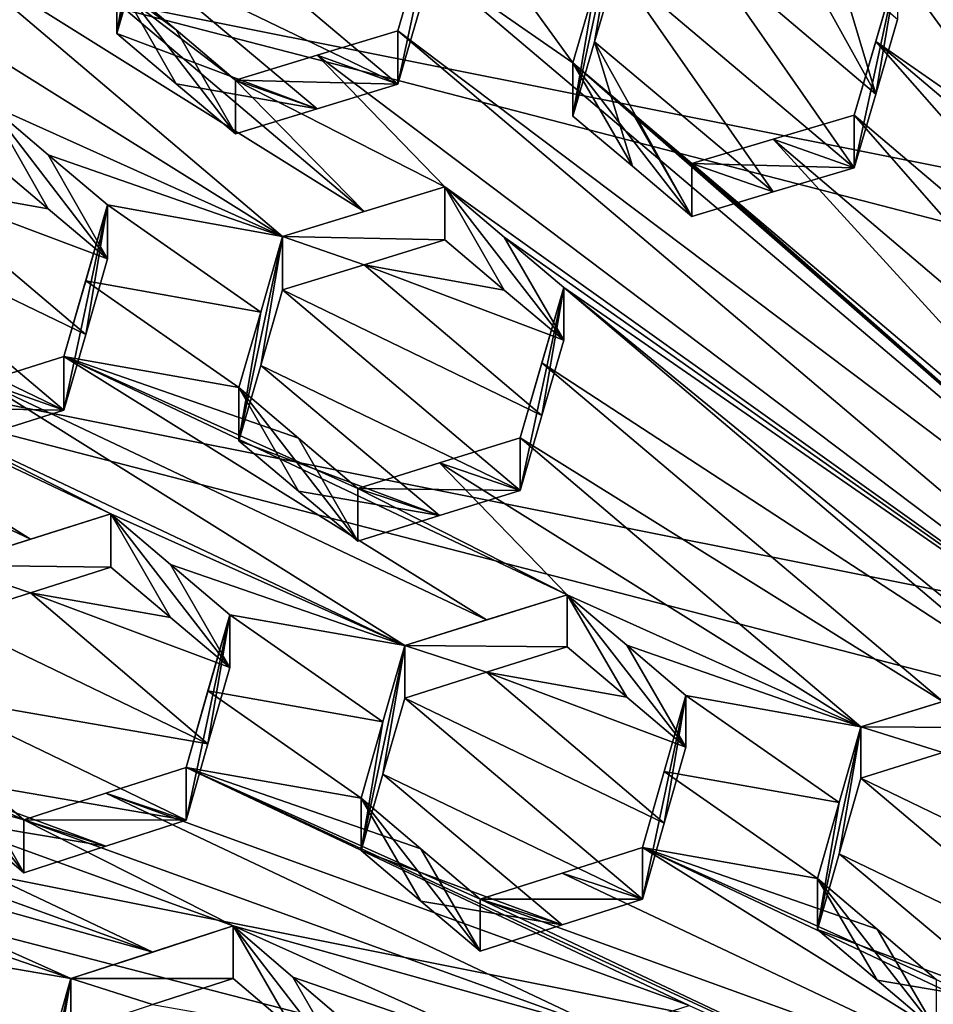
# Model space of a CAD drawing. Header units: metres. Extents: x -22 to 22, y 0 to 204.
# Tile 71 of 256: x -3.98 to -2.57, y 20.25 to 21.77. Entities that reach past the tile are written whole.
import ezdxf

# ---------------------------------------------------------------- set-up
doc = ezdxf.new("R2010")
doc.units = ezdxf.units.M
doc.layers.add('solid_002_SW0002', color=7, linetype='CONTINUOUS')
doc.layers.add('solid_002_SW0002_01', color=7, linetype='CONTINUOUS')

msp = doc.modelspace()

# ---------------------------------------------------------------- linework, layer by layer
at = {"layer": 'solid_002_SW0002'}
for points in [[(-10.401688, 38.78968, 222.258194), (-0.000125, 39.062069, 222.530045), (-0.000125, 6.009099, 222.530045)], [(-10.452005, 38.787876, 222.256866), (-10.401688, 38.78968, 222.258194), (-0.000125, 6.009099, 222.530045)], [(-10.250982, 9.179632, 222.262131), (-10.452005, 38.787876, 222.256866), (-0.000125, 6.009099, 222.530045)], [(15.431576, 33.648762, 223.952362), (-15.431306, 33.548271, 223.951843), (-15.319921, 9.159238, 223.824142)], [(5.889926, 20.42684, 195.047501), (-3.07552, 22.215792, 194.568146), (-2.157656, 22.509739, 194.48938)], [(-2.876355, 22.243944, 209.469437), (-2.383655, 21.681705, 209.895325), (-2.843008, 22.357306, 209.411652)], [(-2.843008, 22.357306, 209.411652), (-2.383655, 21.681705, 209.895325), (-2.349715, 21.797041, 209.836349)], [(-2.620174, 21.848742, 209.749298), (-2.383655, 21.681705, 209.895325), (-2.876355, 22.243944, 209.469437)], [(6.532656, 19.728973, 195.234497), (-3.955172, 21.819389, 194.674362), (-3.07552, 22.215792, 194.568146)], [(-3.997262, 21.919899, 194.719131), (-3.36237, 22.195923, 194.616257), (-4.17905, 21.734144, 194.702271)], [(-3.36237, 22.195923, 194.616257), (-3.342337, 22.142143, 194.592941), (-4.17905, 21.734144, 194.702271)], [(-4.17905, 21.734144, 194.702271), (-3.342337, 22.142143, 194.592941), (-3.955172, 21.819389, 194.674362)], [(-3.759967, 22.061195, 209.362198), (-3.793685, 21.945019, 209.414825), (-3.82721, 21.74542, 209.15332)], [(-3.793683, 21.860979, 209.101151), (-3.759967, 22.061195, 209.362198), (-3.82721, 21.74542, 209.15332)], [(-4.064121, 21.994324, 209.318481), (-4.097669, 21.878294, 209.369202), (-3.444909, 21.470818, 209.752701)], [(-3.73523, 21.751389, 209.530975), (-3.82721, 21.829306, 209.466385), (-4.064121, 21.994324, 209.318481)], [(-4.064121, 21.994324, 209.318481), (-3.444909, 21.470818, 209.752701), (-3.643498, 21.673681, 209.595398)], [(-3.73523, 21.751389, 209.530975), (-4.064121, 21.994324, 209.318481), (-3.643498, 21.673681, 209.595398)], [(-3.392543, 21.667166, 209.311264), (-3.759967, 21.976974, 209.047867), (-3.793683, 21.860979, 209.101151)], [(-3.392543, 21.667166, 209.311264), (-3.359065, 21.782127, 209.257568), (-3.759967, 21.976974, 209.047867)], [(-3.3253, 21.981037, 209.513031), (-3.359065, 21.782127, 209.257568), (-3.392543, 21.667166, 209.311264)], [(-3.392543, 21.749989, 209.620377), (-3.3253, 21.981037, 209.513031), (-3.392543, 21.667166, 209.311264)], [(-3.392543, 21.749989, 209.620377), (-3.359058, 21.865152, 209.567322), (-3.3253, 21.981037, 209.513031)], [(-3.359058, 21.865152, 209.567322), (-3.122084, 21.700201, 209.714554), (-3.3253, 21.981037, 209.513031)], [(-3.088641, 21.81493, 209.660492), (-3.3253, 21.981037, 209.513031), (-3.122084, 21.700201, 209.714554)], [(-3.793685, 21.945019, 209.414825), (-3.82721, 21.829306, 209.466385), (-3.82721, 21.74542, 209.15332)], [(-3.054841, 21.930668, 209.605057), (-3.088641, 21.81493, 209.660492), (-3.122084, 21.618025, 209.407867)], [(-3.088636, 21.732582, 209.353104), (-3.054841, 21.930668, 209.605057), (-3.122084, 21.618025, 209.407867)], [(-3.088636, 21.732582, 209.353104), (-3.054841, 21.848108, 209.296936), (-3.054841, 21.930668, 209.605057)], [(-2.929161, 21.885378, 209.305923), (-2.654056, 21.65188, 209.503159), (-2.803886, 21.922264, 209.313889)], [(-2.803886, 21.922264, 209.313889), (-2.654056, 21.65188, 209.503159), (-2.711726, 21.84446, 209.379593)], [(-3.571029, 21.432068, 209.738647), (-4.097669, 21.878294, 209.369202), (-4.222489, 21.839848, 209.35495)], [(-3.444909, 21.470818, 209.752701), (-4.097669, 21.878294, 209.369202), (-3.571029, 21.432068, 209.738647)], [(-2.929161, 21.885378, 209.305923), (-3.054841, 21.848108, 209.296936), (-2.687418, 21.538147, 209.559769)], [(-2.929161, 21.885378, 209.305923), (-2.687418, 21.538147, 209.559769), (-2.654056, 21.65188, 209.503159)], [(-1.845799, 20.584568, 210.629654), (-3.359058, 21.865152, 209.567322), (-3.392543, 21.749989, 209.620377)], [(-1.845799, 20.584568, 210.629654), (-3.122084, 21.700201, 209.714554), (-3.359058, 21.865152, 209.567322)], [(-3.517506, 21.629097, 209.298569), (-3.793683, 21.860979, 209.101151), (-3.82721, 21.74542, 209.15332)], [(-3.517506, 21.629097, 209.298569), (-3.392543, 21.667166, 209.311264), (-3.793683, 21.860979, 209.101151)], [(-3.088636, 21.732582, 209.353104), (-2.812575, 21.500862, 209.550186), (-3.054841, 21.848108, 209.296936)], [(-3.054841, 21.848108, 209.296936), (-2.812575, 21.500862, 209.550186), (-2.687418, 21.538147, 209.559769)], [(-2.620174, 21.848742, 209.749298), (-2.687418, 21.538147, 209.559769), (-2.687418, 21.619312, 209.862671)], [(-2.654056, 21.65188, 209.503159), (-2.687418, 21.538147, 209.559769), (-2.620174, 21.848742, 209.749298)], [(-2.620174, 21.848742, 209.749298), (-2.687418, 21.619312, 209.862671), (-2.654046, 21.733282, 209.806808)], [(-2.654056, 21.65188, 209.503159), (-2.620174, 21.848742, 209.749298), (-2.620174, 21.767162, 209.444839)], [(-2.620174, 21.848742, 209.749298), (-2.654046, 21.733282, 209.806808), (-2.416958, 21.568325, 209.952393)], [(-2.620174, 21.848742, 209.749298), (-2.416958, 21.568325, 209.952393), (-2.383655, 21.681705, 209.895325)], [(-3.571029, 21.432068, 209.738647), (-4.222489, 21.839848, 209.35495), (-4.0252, 21.63641, 209.511459)], [(-2.711726, 21.84446, 209.379593), (-2.654056, 21.65188, 209.503159), (-2.620174, 21.767162, 209.444839)], [(7.089259, 18.960833, 195.440308), (-4.778347, 21.3283, 194.805954), (-3.955172, 21.819389, 194.674362)], [(-4.17905, 21.734144, 194.702271), (-3.955172, 21.819389, 194.674362), (-4.778347, 21.3283, 194.805954)], [(-3.735232, 21.667856, 209.219223), (-3.82721, 21.74542, 209.15332), (-3.82721, 21.829306, 209.466385)], [(-3.735232, 21.667856, 209.219223), (-3.82721, 21.829306, 209.466385), (-3.643498, 21.590494, 209.284927)], [(-3.73523, 21.751389, 209.530975), (-3.643498, 21.590494, 209.284927), (-3.82721, 21.829306, 209.466385)], [(-3.088641, 21.81493, 209.660492), (-3.122084, 21.700201, 209.714554), (-3.122084, 21.618025, 209.407867)], [(-3.735232, 21.667856, 209.219223), (-3.517506, 21.629097, 209.298569), (-3.82721, 21.74542, 209.15332)], [(-3.73523, 21.751389, 209.530975), (-3.643498, 21.673681, 209.595398), (-3.643498, 21.590494, 209.284927)], [(-3.517493, 21.712103, 209.608337), (-1.971839, 20.546658, 210.618652), (-3.392543, 21.749989, 209.620377)], [(-3.517493, 21.712103, 209.608337), (-3.392543, 21.749989, 209.620377), (-3.392543, 21.667166, 209.311264)], [(-1.845799, 20.584568, 210.629654), (-3.392543, 21.749989, 209.620377), (-1.971839, 20.546658, 210.618652)], [(-3.088636, 21.732582, 209.353104), (-3.122084, 21.618025, 209.407867), (-3.030123, 21.540478, 209.47377)], [(-3.088636, 21.732582, 209.353104), (-2.938372, 21.46311, 209.53952), (-2.812575, 21.500862, 209.550186)], [(-3.030123, 21.540478, 209.47377), (-2.938372, 21.46311, 209.53952), (-3.088636, 21.732582, 209.353104)], [(-2.654046, 21.733282, 209.806808), (-2.687418, 21.619312, 209.862671), (-2.160777, 21.172958, 210.231644)], [(-2.035158, 21.209728, 210.238815), (-2.416958, 21.568325, 209.952393), (-2.654046, 21.733282, 209.806808)], [(-2.035158, 21.209728, 210.238815), (-2.654046, 21.733282, 209.806808), (-2.160777, 21.172958, 210.231644)], [(-3.643498, 21.673681, 209.595398), (-3.320074, 21.508957, 209.765793), (-3.517493, 21.712103, 209.608337)], [(-3.643498, 21.673681, 209.595398), (-3.517493, 21.712103, 209.608337), (-3.392543, 21.667166, 209.311264)], [(-3.517493, 21.712103, 209.608337), (-3.320074, 21.508957, 209.765793), (-1.971839, 20.546658, 210.618652)], [(-3.030122, 21.622303, 209.77916), (-2.938372, 21.46311, 209.53952), (-3.122084, 21.700201, 209.714554)], [(-3.030123, 21.540478, 209.47377), (-3.122084, 21.700201, 209.714554), (-2.938372, 21.46311, 209.53952)], [(-3.030123, 21.540478, 209.47377), (-3.122084, 21.618025, 209.407867), (-3.122084, 21.700201, 209.714554)], [(-1.845799, 20.584568, 210.629654), (-3.030122, 21.622303, 209.77916), (-3.122084, 21.700201, 209.714554)], [(-3.735232, 21.667856, 209.219223), (-3.643498, 21.590494, 209.284927), (-3.517506, 21.629097, 209.298569)], [(-3.444909, 21.470818, 209.752701), (-3.320074, 21.508957, 209.765793), (-3.643498, 21.673681, 209.595398)], [(-3.643498, 21.673681, 209.595398), (-3.392543, 21.667166, 209.311264), (-3.517506, 21.629097, 209.298569)], [(-3.643498, 21.673681, 209.595398), (-3.517506, 21.629097, 209.298569), (-3.643498, 21.590494, 209.284927)], [(-4.0252, 21.63641, 209.511459), (-3.93312, 21.474777, 209.264008), (-3.841488, 21.397457, 209.329483)], [(-4.0252, 21.63641, 209.511459), (-4.0252, 21.552473, 209.198196), (-3.93312, 21.474777, 209.264008)], [(-3.933123, 21.558369, 209.575958), (-4.0252, 21.63641, 209.511459), (-3.841488, 21.397457, 209.329483)], [(-3.571029, 21.432068, 209.738647), (-4.0252, 21.63641, 209.511459), (-3.933123, 21.558369, 209.575958)], [(-3.030122, 21.622303, 209.77916), (-2.938372, 21.544586, 209.843597), (-2.938372, 21.46311, 209.53952)], [(-1.845799, 20.584568, 210.629654), (-2.938372, 21.544586, 209.843597), (-3.030122, 21.622303, 209.77916)], [(-2.812562, 21.582182, 209.853668), (-2.687418, 21.619312, 209.862671), (-2.687418, 21.538147, 209.559769)], [(-2.194673, 21.057116, 210.288071), (-2.687418, 21.619312, 209.862671), (-2.812562, 21.582182, 209.853668)], [(-2.160777, 21.172958, 210.231644), (-2.687418, 21.619312, 209.862671), (-2.194673, 21.057116, 210.288071)], [(-2.938372, 21.544586, 209.843597), (-2.812562, 21.582182, 209.853668), (-2.687418, 21.538147, 209.559769)], [(-2.22802, 20.942862, 210.342529), (-2.812562, 21.582182, 209.853668), (-2.938372, 21.544586, 209.843597)], [(-2.194673, 21.057116, 210.288071), (-2.812562, 21.582182, 209.853668), (-2.22802, 20.942862, 210.342529)], [(-3.841488, 21.397457, 209.329483), (-3.841488, 21.4807, 209.640152), (-3.933123, 21.558369, 209.575958)], [(-3.571029, 21.432068, 209.738647), (-3.933123, 21.558369, 209.575958), (-3.841488, 21.4807, 209.640152)], [(-4.149881, 21.513597, 209.18219), (-3.93312, 21.474777, 209.264008), (-4.0252, 21.552473, 209.198196)], [(-2.812575, 21.500862, 209.550186), (-2.938372, 21.544586, 209.843597), (-2.687418, 21.538147, 209.559769)], [(-2.812575, 21.500862, 209.550186), (-2.938372, 21.46311, 209.53952), (-2.938372, 21.544586, 209.843597)], [(-1.845799, 20.584568, 210.629654), (-2.22802, 20.942862, 210.342529), (-2.938372, 21.544586, 209.843597)], [(-3.875148, 21.280609, 209.378769), (-4.149881, 21.513597, 209.18219), (-4.276155, 21.474047, 209.165314)], [(-4.149881, 21.513597, 209.18219), (-3.841488, 21.397457, 209.329483), (-3.93312, 21.474777, 209.264008)], [(-3.875148, 21.280609, 209.378769), (-3.841488, 21.397457, 209.329483), (-4.149881, 21.513597, 209.18219)], [(-3.571029, 21.432068, 209.738647), (-3.320074, 21.426781, 209.459106), (-3.320074, 21.508957, 209.765793)], [(-3.444909, 21.470818, 209.752701), (-3.571029, 21.432068, 209.738647), (-3.320074, 21.508957, 209.765793)], [(-3.320074, 21.508957, 209.765793), (-3.320074, 21.426781, 209.459106), (-3.228112, 21.349234, 209.525024)], [(-3.320074, 21.508957, 209.765793), (-3.228112, 21.349234, 209.525024), (-3.136362, 21.271866, 209.590775)], [(-3.228113, 21.431061, 209.830399), (-1.971839, 20.546658, 210.618652), (-3.320074, 21.508957, 209.765793)], [(-3.228113, 21.431061, 209.830399), (-3.320074, 21.508957, 209.765793), (-3.136362, 21.271866, 209.590775)], [(-3.908731, 21.163774, 209.426987), (-4.276155, 21.474047, 209.165314), (-4.309795, 21.356918, 209.213272)], [(-3.875148, 21.280609, 209.378769), (-4.276155, 21.474047, 209.165314), (-3.908731, 21.163774, 209.426987)], [(-3.841488, 21.4807, 209.640152), (-3.908731, 21.163774, 209.426987), (-3.908731, 21.246746, 209.736633)], [(-3.875148, 21.280609, 209.378769), (-3.908731, 21.163774, 209.426987), (-3.841488, 21.4807, 209.640152)], [(-3.875144, 21.363728, 209.688904), (-3.841488, 21.4807, 209.640152), (-3.908731, 21.246746, 209.736633)], [(-3.875148, 21.280609, 209.378769), (-3.841488, 21.4807, 209.640152), (-3.841488, 21.397457, 209.329483)], [(-3.604703, 21.315269, 209.788315), (-3.841488, 21.4807, 209.640152), (-3.875144, 21.363728, 209.688904)], [(-3.604703, 21.315269, 209.788315), (-3.571029, 21.432068, 209.738647), (-3.841488, 21.4807, 209.640152)], [(-3.571029, 21.432068, 209.738647), (-3.638272, 21.11631, 209.529846), (-3.604701, 21.232866, 209.480759)], [(-3.604703, 21.315269, 209.788315), (-3.638272, 21.11631, 209.529846), (-3.571029, 21.432068, 209.738647)], [(-3.571029, 21.432068, 209.738647), (-3.604701, 21.232866, 209.480759), (-3.571029, 21.34951, 209.430542)], [(-3.571029, 21.432068, 209.738647), (-3.571029, 21.34951, 209.430542), (-3.444879, 21.388464, 209.445313)], [(-3.571029, 21.432068, 209.738647), (-3.444879, 21.388464, 209.445313), (-3.320074, 21.426781, 209.459106)], [(-3.228112, 21.349234, 209.525024), (-3.320074, 21.426781, 209.459106), (-3.444879, 21.388464, 209.445313)], [(-3.136362, 21.271866, 209.590775), (-3.136362, 21.353342, 209.894852), (-3.228113, 21.431061, 209.830399)], [(-3.136362, 21.353342, 209.894852), (-1.971839, 20.546658, 210.618652), (-3.228113, 21.431061, 209.830399)], [(-3.170075, 21.155531, 209.642715), (-3.444879, 21.388464, 209.445313), (-3.571029, 21.34951, 209.430542)], [(-3.136362, 21.271866, 209.590775), (-3.228112, 21.349234, 209.525024), (-3.444879, 21.388464, 209.445313)], [(-3.170075, 21.155531, 209.642715), (-3.136362, 21.271866, 209.590775), (-3.444879, 21.388464, 209.445313)], [(-3.960642, 20.96426, 209.856125), (-4.613857, 21.371532, 209.472351), (-4.738371, 21.332067, 209.453964)], [(-3.836262, 21.003614, 209.874237), (-4.159686, 21.167803, 209.701828), (-4.613857, 21.371532, 209.472351)], [(-3.960642, 20.96426, 209.856125), (-3.836262, 21.003614, 209.874237), (-4.613857, 21.371532, 209.472351)], [(-3.638272, 21.198582, 209.836884), (-3.875144, 21.363728, 209.688904), (-3.908731, 21.246746, 209.736633)], [(-3.638272, 21.198582, 209.836884), (-3.604703, 21.315269, 209.788315), (-3.875144, 21.363728, 209.688904)], [(-4.033181, 21.124493, 209.409225), (-3.908731, 21.163774, 209.426987), (-4.309795, 21.356918, 209.213272)], [(-3.203605, 21.039549, 209.693359), (-3.571029, 21.34951, 209.430542), (-3.604701, 21.232866, 209.480759)], [(-3.203605, 21.039549, 209.693359), (-3.170075, 21.155531, 209.642715), (-3.571029, 21.34951, 209.430542)], [(-3.136362, 21.353342, 209.894852), (-3.170075, 21.155531, 209.642715), (-3.203605, 21.039549, 209.693359)], [(-3.203605, 21.120712, 209.996277), (-3.136362, 21.353342, 209.894852), (-3.203605, 21.039549, 209.693359)], [(-3.170068, 21.236872, 209.946182), (-3.136362, 21.353342, 209.894852), (-3.203605, 21.120712, 209.996277)], [(-3.136362, 21.353342, 209.894852), (-3.136362, 21.271866, 209.590775), (-3.170075, 21.155531, 209.642715)], [(-3.170068, 21.236872, 209.946182), (-2.42601, 20.751617, 210.393768), (-3.136362, 21.353342, 209.894852)], [(-3.136362, 21.353342, 209.894852), (-2.42601, 20.751617, 210.393768), (-2.005625, 20.430155, 210.671036)], [(-3.136362, 21.353342, 209.894852), (-2.005625, 20.430155, 210.671036), (-1.971839, 20.546658, 210.618652)], [(-4.087217, 20.924046, 209.837082), (-3.960642, 20.96426, 209.856125), (-4.738371, 21.332067, 209.453964)], [(7.547938, 18.137966, 195.660797), (-5.538156, 20.747923, 194.961472), (-4.778347, 21.3283, 194.805954)], [(-3.638272, 21.198582, 209.836884), (-3.638272, 21.11631, 209.529846), (-3.604703, 21.315269, 209.788315)], [(-4.033167, 21.207687, 209.719696), (-3.908731, 21.246746, 209.736633), (-3.908731, 21.163774, 209.426987)], [(-3.255451, 20.839634, 210.120941), (-3.908731, 21.246746, 209.736633), (-4.033167, 21.207687, 209.719696)], [(-3.131136, 20.878481, 210.137222), (-3.45456, 21.042788, 209.965256), (-3.908731, 21.246746, 209.736633)], [(-3.546112, 21.12043, 209.901291), (-3.908731, 21.246746, 209.736633), (-3.45456, 21.042788, 209.965256)], [(-3.131136, 20.878481, 210.137222), (-3.908731, 21.246746, 209.736633), (-3.255451, 20.839634, 210.120941)], [(-3.546112, 21.12043, 209.901291), (-3.638272, 21.198582, 209.836884), (-3.908731, 21.246746, 209.736633)], [(-3.328142, 21.000782, 209.677612), (-3.604701, 21.232866, 209.480759), (-3.638272, 21.11631, 209.529846)], [(-3.328142, 21.000782, 209.677612), (-3.203605, 21.039549, 209.693359), (-3.604701, 21.232866, 209.480759)], [(-3.170068, 21.236872, 209.946182), (-3.203605, 21.120712, 209.996277), (-2.550509, 20.713434, 210.380157)], [(-3.170068, 21.236872, 209.946182), (-2.550509, 20.713434, 210.380157), (-2.42601, 20.751617, 210.393768)], [(-4.033167, 21.207687, 209.719696), (-3.908731, 21.163774, 209.426987), (-4.159686, 21.167803, 209.701828)], [(-3.382091, 20.799843, 210.103546), (-4.033167, 21.207687, 209.719696), (-4.159686, 21.167803, 209.701828)], [(-3.255451, 20.839634, 210.120941), (-4.033167, 21.207687, 209.719696), (-3.382091, 20.799843, 210.103546)], [(-3.638272, 21.198582, 209.836884), (-3.546116, 21.038507, 209.595551), (-3.638272, 21.11631, 209.529846)], [(-3.638272, 21.198582, 209.836884), (-3.45456, 20.961208, 209.660797), (-3.546116, 21.038507, 209.595551)], [(-3.546112, 21.12043, 209.901291), (-3.45456, 20.961208, 209.660797), (-3.638272, 21.198582, 209.836884)], [(-4.033181, 21.124493, 209.409225), (-4.159686, 21.167803, 209.701828), (-3.908731, 21.163774, 209.426987)], [(-3.836262, 21.003614, 209.874237), (-3.382091, 20.799843, 210.103546), (-4.159686, 21.167803, 209.701828)], [(-3.546116, 21.038507, 209.595551), (-3.328142, 21.000782, 209.677612), (-3.638272, 21.11631, 209.529846)], [(-3.546112, 21.12043, 209.901291), (-3.45456, 21.042788, 209.965256), (-3.45456, 20.961208, 209.660797)], [(-3.328119, 21.082157, 209.981293), (-3.203605, 21.120712, 209.996277), (-3.203605, 21.039549, 209.693359)], [(-2.676965, 20.67436, 210.36525), (-3.203605, 21.120712, 209.996277), (-3.328119, 21.082157, 209.981293)], [(-2.550509, 20.713434, 210.380157), (-3.203605, 21.120712, 209.996277), (-2.676965, 20.67436, 210.36525)], [(-3.45456, 21.042788, 209.965256), (-3.328119, 21.082157, 209.981293), (-3.203605, 21.039549, 209.693359)], [(-3.131136, 20.878481, 210.137222), (-3.328119, 21.082157, 209.981293), (-3.45456, 21.042788, 209.965256)], [(-3.131136, 20.878481, 210.137222), (-2.676965, 20.67436, 210.36525), (-3.328119, 21.082157, 209.981293)], [(-3.45456, 21.042788, 209.965256), (-3.203605, 21.039549, 209.693359), (-3.328142, 21.000782, 209.677612)], [(-3.45456, 21.042788, 209.965256), (-3.328142, 21.000782, 209.677612), (-3.45456, 20.961208, 209.660797)], [(-3.546116, 21.038507, 209.595551), (-3.45456, 20.961208, 209.660797), (-3.328142, 21.000782, 209.677612)], [(-4.087217, 20.924046, 209.837082), (-3.836262, 20.921223, 209.566742), (-3.836262, 21.003614, 209.874237)], [(-4.087217, 20.924046, 209.837082), (-3.836262, 21.003614, 209.874237), (-3.960642, 20.96426, 209.856125)], [(-3.836262, 21.003614, 209.874237), (-3.836262, 20.921223, 209.566742), (-3.744011, 20.843231, 209.632095)], [(-3.836262, 21.003614, 209.874237), (-3.744011, 20.843231, 209.632095), (-3.65255, 20.765894, 209.696854)], [(-3.836262, 21.003614, 209.874237), (-3.744015, 20.925282, 209.938309), (-3.382091, 20.799843, 210.103546)], [(-3.744015, 20.925282, 209.938309), (-3.836262, 21.003614, 209.874237), (-3.65255, 20.765894, 209.696854)], [(-4.087217, 20.924046, 209.837082), (-4.087217, 20.841185, 209.527847), (-3.960647, 20.881638, 209.547775)], [(-4.087217, 20.924046, 209.837082), (-3.960647, 20.881638, 209.547775), (-3.836262, 20.921223, 209.566742)], [(-3.744011, 20.843231, 209.632095), (-3.836262, 20.921223, 209.566742), (-3.960647, 20.881638, 209.547775)], [(-3.65255, 20.765894, 209.696854), (-3.65255, 20.847601, 210.001785), (-3.744015, 20.925282, 209.938309)], [(-3.744015, 20.925282, 209.938309), (-3.65255, 20.847601, 210.001785), (-3.382091, 20.799843, 210.103546)], [(-3.68617, 20.648134, 209.742157), (-3.960647, 20.881638, 209.547775), (-4.087217, 20.841185, 209.527847)], [(-3.65255, 20.765894, 209.696854), (-3.744011, 20.843231, 209.632095), (-3.960647, 20.881638, 209.547775)], [(-3.68617, 20.648134, 209.742157), (-3.65255, 20.765894, 209.696854), (-3.960647, 20.881638, 209.547775)], [(-3.131136, 20.878481, 210.137222), (-3.382091, 20.799843, 210.103546), (-3.131136, 20.797926, 209.836594)], [(-3.131136, 20.878481, 210.137222), (-3.255451, 20.839634, 210.120941), (-3.382091, 20.799843, 210.103546)], [(-3.131136, 20.878481, 210.137222), (-3.038938, 20.720089, 209.902328), (-2.947424, 20.642824, 209.967545)], [(-3.038943, 20.800301, 210.20166), (-3.131136, 20.878481, 210.137222), (-2.947424, 20.642824, 209.967545)], [(-3.038943, 20.800301, 210.20166), (-2.676965, 20.67436, 210.36525), (-3.131136, 20.878481, 210.137222)], [(-3.131136, 20.878481, 210.137222), (-3.131136, 20.797926, 209.836594), (-3.038938, 20.720089, 209.902328)], [(-3.65255, 20.847601, 210.001785), (-3.68617, 20.648134, 209.742157), (-3.719793, 20.530052, 209.786301)], [(-3.65255, 20.847601, 210.001785), (-3.719793, 20.530052, 209.786301), (-3.719793, 20.611555, 210.090469)], [(-3.65255, 20.847601, 210.001785), (-3.719793, 20.611555, 210.090469), (-3.686167, 20.729746, 210.046677)], [(-3.65255, 20.847601, 210.001785), (-3.65255, 20.765894, 209.696854), (-3.68617, 20.648134, 209.742157)], [(-3.415717, 20.682171, 210.149261), (-3.65255, 20.847601, 210.001785), (-3.686167, 20.729746, 210.046677)], [(-3.415717, 20.682171, 210.149261), (-3.382091, 20.799843, 210.103546), (-3.65255, 20.847601, 210.001785)], [(-3.68617, 20.648134, 209.742157), (-4.087217, 20.841185, 209.527847), (-4.120829, 20.723145, 209.571976)], [(-3.382091, 20.799843, 210.103546), (-3.449334, 20.483437, 209.892319), (-3.415715, 20.601295, 209.847412)], [(-3.415717, 20.682171, 210.149261), (-3.449334, 20.483437, 209.892319), (-3.382091, 20.799843, 210.103546)], [(-3.382091, 20.799843, 210.103546), (-3.415715, 20.601295, 209.847412), (-3.382091, 20.718849, 209.801285)], [(-3.382091, 20.799843, 210.103546), (-3.382091, 20.718849, 209.801285), (-3.255419, 20.758873, 209.819519)], [(-3.382091, 20.799843, 210.103546), (-3.255419, 20.758873, 209.819519), (-3.131136, 20.797926, 209.836594)], [(-3.038938, 20.720089, 209.902328), (-3.131136, 20.797926, 209.836594), (-3.255419, 20.758873, 209.819519)], [(-2.947424, 20.642824, 209.967545), (-2.947424, 20.722687, 210.26561), (-3.038943, 20.800301, 210.20166)], [(-3.038943, 20.800301, 210.20166), (-2.947424, 20.722687, 210.26561), (-2.676965, 20.67436, 210.36525)], [(-3.255419, 20.758873, 209.819519), (-3.382091, 20.718849, 209.801285), (-2.981071, 20.525614, 210.015289)], [(-3.255419, 20.758873, 209.819519), (-2.981071, 20.525614, 210.015289), (-2.947424, 20.642824, 209.967545)], [(-3.038938, 20.720089, 209.902328), (-3.255419, 20.758873, 209.819519), (-2.947424, 20.642824, 209.967545)], [(-2.676965, 20.67436, 210.36525), (-2.42601, 20.672842, 210.099777), (-2.42601, 20.751617, 210.393768)], [(-2.550509, 20.713434, 210.380157), (-2.676965, 20.67436, 210.36525), (-2.42601, 20.751617, 210.393768)], [(7.90552, 17.268381, 195.893799), (-6.223329, 20.08519, 195.139038), (-5.538156, 20.747923, 194.961472)], [(-4.549388, 20.694328, 209.798248), (-3.970748, 20.530909, 210.049301), (-4.424919, 20.734524, 209.819397)], [(-4.424919, 20.734524, 209.819397), (-3.970748, 20.530909, 210.049301), (-4.062095, 20.608746, 209.986847)], [(-3.719793, 20.530052, 209.786301), (-4.120829, 20.723145, 209.571976), (-4.15446, 20.60475, 209.615067)], [(-3.719793, 20.530052, 209.786301), (-3.68617, 20.648134, 209.742157), (-4.120829, 20.723145, 209.571976)], [(-3.686167, 20.729746, 210.046677), (-3.719793, 20.611555, 210.090469), (-3.449334, 20.564213, 210.193787)], [(-3.415717, 20.682171, 210.149261), (-3.686167, 20.729746, 210.046677), (-3.449334, 20.564213, 210.193787)], [(-3.014668, 20.487846, 210.35878), (-2.981065, 20.605371, 210.312851), (-2.947424, 20.722687, 210.26561)], [(-3.014668, 20.408224, 210.06163), (-3.014668, 20.487846, 210.35878), (-2.947424, 20.722687, 210.26561)], [(-2.981071, 20.525614, 210.015289), (-3.014668, 20.408224, 210.06163), (-2.947424, 20.722687, 210.26561)], [(-2.981071, 20.525614, 210.015289), (-2.947424, 20.722687, 210.26561), (-2.947424, 20.642824, 209.967545)], [(-2.710631, 20.557257, 210.413651), (-2.947424, 20.722687, 210.26561), (-2.981065, 20.605371, 210.312851)], [(-2.710631, 20.557257, 210.413651), (-2.676965, 20.67436, 210.36525), (-2.947424, 20.722687, 210.26561)], [(-3.382091, 20.718849, 209.801285), (-3.415715, 20.601295, 209.847412), (-3.014668, 20.408224, 210.06163)], [(-3.382091, 20.718849, 209.801285), (-3.014668, 20.408224, 210.06163), (-2.981071, 20.525614, 210.015289)], [(-3.77164, 20.326416, 210.199997), (-4.549388, 20.694328, 209.798248), (-4.675874, 20.653357, 209.776291)], [(-3.647324, 20.366644, 210.22142), (-3.970748, 20.530909, 210.049301), (-4.549388, 20.694328, 209.798248)], [(-3.77164, 20.326416, 210.199997), (-3.647324, 20.366644, 210.22142), (-4.549388, 20.694328, 209.798248)], [(-4.15446, 20.687424, 209.923615), (-3.970748, 20.448904, 209.743256), (-4.062102, 20.526413, 209.679565)], [(-4.15446, 20.687424, 209.923615), (-4.062095, 20.608746, 209.986847), (-3.970748, 20.448904, 209.743256)], [(-3.415717, 20.682171, 210.149261), (-3.449334, 20.564213, 210.193787), (-3.449334, 20.483437, 209.892319)], [(-2.710631, 20.557257, 210.413651), (-2.744208, 20.361193, 210.166107), (-2.676965, 20.67436, 210.36525)], [(-2.710627, 20.478239, 210.118698), (-2.676965, 20.67436, 210.36525), (-2.744208, 20.361193, 210.166107)], [(-2.710627, 20.478239, 210.118698), (-2.676965, 20.59519, 210.069778), (-2.676965, 20.67436, 210.36525)], [(-2.550453, 20.634485, 210.085449), (-2.42601, 20.672842, 210.099777), (-2.676965, 20.67436, 210.36525)], [(-2.550453, 20.634485, 210.085449), (-2.676965, 20.67436, 210.36525), (-2.676965, 20.59519, 210.069778)], [(-3.77164, 20.326416, 210.199997), (-4.675874, 20.653357, 209.776291), (-4.35245, 20.488997, 209.948044)], [(-2.276024, 20.40134, 210.282639), (-2.550453, 20.634485, 210.085449), (-2.676965, 20.59519, 210.069778)], [(-3.844134, 20.489925, 209.765274), (-4.15446, 20.60475, 209.615067), (-4.062102, 20.526413, 209.679565)], [(-3.844134, 20.489925, 209.765274), (-3.719793, 20.530052, 209.786301), (-4.15446, 20.60475, 209.615067)], [(-4.062095, 20.608746, 209.986847), (-3.970748, 20.530909, 210.049301), (-3.970748, 20.448904, 209.743256)], [(-3.844133, 20.571674, 210.070358), (-2.942198, 20.243761, 210.492813), (-3.719793, 20.611555, 210.090469)], [(-3.844133, 20.571674, 210.070358), (-3.719793, 20.611555, 210.090469), (-3.719793, 20.530052, 209.786301)], [(-2.488027, 20.040155, 210.722763), (-3.719793, 20.611555, 210.090469), (-2.942198, 20.243761, 210.492813)], [(-3.719793, 20.611555, 210.090469), (-3.265622, 20.407948, 210.320404), (-3.356958, 20.485649, 210.257492)], [(-2.488027, 20.040155, 210.722763), (-3.265622, 20.407948, 210.320404), (-3.719793, 20.611555, 210.090469)], [(-3.719793, 20.611555, 210.090469), (-3.356958, 20.485649, 210.257492), (-3.449334, 20.564213, 210.193787)], [(-3.13884, 20.368561, 210.042145), (-3.415715, 20.601295, 209.847412), (-3.449334, 20.483437, 209.892319)], [(-3.13884, 20.368561, 210.042145), (-3.014668, 20.408224, 210.06163), (-3.415715, 20.601295, 209.847412)], [(-2.744208, 20.4401, 210.460587), (-2.981065, 20.605371, 210.312851), (-3.014668, 20.487846, 210.35878)], [(-2.710631, 20.557257, 210.413651), (-2.981065, 20.605371, 210.312851), (-2.744208, 20.4401, 210.460587)], [(-2.710627, 20.478239, 210.118698), (-2.309542, 20.285082, 210.332062), (-2.676965, 20.59519, 210.069778)], [(-2.276024, 20.40134, 210.282639), (-2.676965, 20.59519, 210.069778), (-2.309542, 20.285082, 210.332062)], [(-3.844133, 20.571674, 210.070358), (-3.970748, 20.530909, 210.049301), (-3.066328, 20.203918, 210.472626)], [(-3.844133, 20.571674, 210.070358), (-3.719793, 20.530052, 209.786301), (-3.970748, 20.530909, 210.049301)], [(-3.844133, 20.571674, 210.070358), (-3.066328, 20.203918, 210.472626), (-2.942198, 20.243761, 210.492813)], [(-3.449334, 20.564213, 210.193787), (-3.356966, 20.40522, 209.957306), (-3.449334, 20.483437, 209.892319)], [(-3.449334, 20.564213, 210.193787), (-3.265622, 20.327848, 210.021469), (-3.356966, 20.40522, 209.957306)], [(-3.449334, 20.564213, 210.193787), (-3.356958, 20.485649, 210.257492), (-3.265622, 20.327848, 210.021469)], [(-2.710631, 20.557257, 210.413651), (-2.744208, 20.4401, 210.460587), (-2.744208, 20.361193, 210.166107)], [(-3.844134, 20.489925, 209.765274), (-4.062102, 20.526413, 209.679565), (-3.970748, 20.448904, 209.743256)], [(-3.647324, 20.366644, 210.22142), (-3.066328, 20.203918, 210.472626), (-3.970748, 20.530909, 210.049301)], [(-3.844134, 20.489925, 209.765274), (-3.970748, 20.448904, 209.743256), (-3.970748, 20.530909, 210.049301)], [(-3.844134, 20.489925, 209.765274), (-3.970748, 20.530909, 210.049301), (-3.719793, 20.530052, 209.786301)], [(-3.898279, 20.285288, 210.177612), (-4.35245, 20.488997, 209.948044), (-4.260039, 20.410086, 210.010605)], [(-3.898279, 20.285288, 210.177612), (-3.77164, 20.326416, 210.199997), (-4.35245, 20.488997, 209.948044)], [(-3.13884, 20.368561, 210.042145), (-3.449334, 20.483437, 209.892319), (-3.356966, 20.40522, 209.957306)], [(-3.356958, 20.485649, 210.257492), (-3.265622, 20.407948, 210.320404), (-3.265622, 20.327848, 210.021469)], [(-3.138838, 20.448416, 210.340179), (-3.014668, 20.487846, 210.35878), (-3.014668, 20.408224, 210.06163)], [(-3.138838, 20.448416, 210.340179), (-2.360942, 20.080694, 210.742477), (-3.014668, 20.487846, 210.35878)], [(-2.651855, 20.361698, 210.524811), (-3.014668, 20.487846, 210.35878), (-2.560497, 20.284126, 210.588287)], [(-2.237072, 20.119936, 210.760696), (-2.560497, 20.284126, 210.588287), (-3.014668, 20.487846, 210.35878)], [(-2.744208, 20.4401, 210.460587), (-3.014668, 20.487846, 210.35878), (-2.651855, 20.361698, 210.524811)], [(-2.237072, 20.119936, 210.760696), (-3.014668, 20.487846, 210.35878), (-2.360942, 20.080694, 210.742477)], [(-2.710627, 20.478239, 210.118698), (-2.744208, 20.361193, 210.166107), (-2.433519, 20.246113, 210.314972)], [(-2.710627, 20.478239, 210.118698), (-2.433519, 20.246113, 210.314972), (-2.309542, 20.285082, 210.332062)], [(-3.138838, 20.448416, 210.340179), (-3.014668, 20.408224, 210.06163), (-3.265622, 20.407948, 210.320404)], [(-3.138838, 20.448416, 210.340179), (-3.265622, 20.407948, 210.320404), (-2.360942, 20.080694, 210.742477)], [(-2.744208, 20.4401, 210.460587), (-2.560497, 20.205904, 210.296371), (-2.651865, 20.283144, 210.231613)], [(-2.744208, 20.4401, 210.460587), (-2.651855, 20.361698, 210.524811), (-2.560497, 20.205904, 210.296371)], [(-2.744208, 20.4401, 210.460587), (-2.651865, 20.283144, 210.231613), (-2.744208, 20.361193, 210.166107)], [(-3.898279, 20.285288, 210.177612), (-4.260039, 20.410086, 210.010605), (-4.168738, 20.33209, 210.072281)], [(-3.13884, 20.368561, 210.042145), (-3.356966, 20.40522, 209.957306), (-3.265622, 20.327848, 210.021469)], [(-3.13884, 20.368561, 210.042145), (-3.265622, 20.407948, 210.320404), (-3.014668, 20.408224, 210.06163)], [(-3.13884, 20.368561, 210.042145), (-3.265622, 20.327848, 210.021469), (-3.265622, 20.407948, 210.320404)], [(-2.360942, 20.080694, 210.742477), (-3.265622, 20.407948, 210.320404), (-2.488027, 20.040155, 210.722763)], [(-3.898279, 20.285288, 210.177612), (-3.647324, 20.285664, 209.919205), (-3.647324, 20.366644, 210.22142)], [(-3.898279, 20.285288, 210.177612), (-3.647324, 20.366644, 210.22142), (-3.77164, 20.326416, 210.199997)], [(-3.647324, 20.366644, 210.22142), (-3.193153, 20.163013, 210.451279), (-3.066328, 20.203918, 210.472626)], [(-3.647324, 20.366644, 210.22142), (-3.554876, 20.287817, 210.284424), (-3.193153, 20.163013, 210.451279)], [(-3.647324, 20.366644, 210.22142), (-3.647324, 20.285664, 209.919205), (-3.554869, 20.207167, 209.983459)], [(-3.647324, 20.366644, 210.22142), (-3.554869, 20.207167, 209.983459), (-3.463612, 20.12965, 210.046753)], [(-3.554876, 20.287817, 210.284424), (-3.647324, 20.366644, 210.22142), (-3.463612, 20.12965, 210.046753)], [(-2.651865, 20.283144, 210.231613), (-2.433519, 20.246113, 210.314972), (-2.744208, 20.361193, 210.166107)], [(-2.651855, 20.361698, 210.524811), (-2.560497, 20.284126, 210.588287), (-2.560497, 20.205904, 210.296371)], [(-3.93188, 20.16593, 210.216675), (-4.168738, 20.33209, 210.072281), (-4.202341, 20.212622, 210.110947)], [(-3.93188, 20.16593, 210.216675), (-3.898279, 20.285288, 210.177612), (-4.168738, 20.33209, 210.072281)], [(-3.898279, 20.285288, 210.177612), (-3.965522, 19.964703, 209.950775), (-3.93188, 20.084482, 209.912704)], [(-3.93188, 20.16593, 210.216675), (-3.965522, 19.964703, 209.950775), (-3.898279, 20.285288, 210.177612)], [(-3.898279, 20.285288, 210.177612), (-3.93188, 20.084482, 209.912704), (-3.898279, 20.203783, 209.873428)], [(-3.898279, 20.285288, 210.177612), (-3.771648, 20.245176, 209.896805), (-3.647324, 20.285664, 209.919205)], [(-3.898279, 20.285288, 210.177612), (-3.898279, 20.203783, 209.873428), (-3.771648, 20.245176, 209.896805)], [(-3.554869, 20.207167, 209.983459), (-3.647324, 20.285664, 209.919205), (-3.771648, 20.245176, 209.896805)], [(-3.554876, 20.287817, 210.284424), (-3.463612, 20.209965, 210.346497), (-3.193153, 20.163013, 210.451279)], [(-3.463612, 20.12965, 210.046753), (-3.463612, 20.209965, 210.346497), (-3.554876, 20.287817, 210.284424)], [(-2.651865, 20.283144, 210.231613), (-2.560497, 20.205904, 210.296371), (-2.433519, 20.246113, 210.314972)], [(-5.897188, 20.25246, 209.54451), (-4.163512, 19.844934, 210.268768), (-3.458386, 19.723694, 210.546295)], [(-5.192062, 20.131226, 209.822052), (-5.897188, 20.25246, 209.54451), (-3.458386, 19.723694, 210.546295)]]:
    msp.add_3dface(points, dxfattribs=at)
at = {"layer": 'solid_002_SW0002_01'}
for points in [[(15.431576, 33.648762, 223.952362), (-15.319921, 9.159238, 223.824142), (15.31992, 9.159238, 223.824142)], [(6.532656, 19.728973, 195.234497), (-3.07552, 22.215792, 194.568146), (5.889926, 20.42684, 195.047501)], [(7.089259, 18.960833, 195.440308), (-3.955172, 21.819389, 194.674362), (6.532656, 19.728973, 195.234497)], [(7.547938, 18.137966, 195.660797), (-4.778347, 21.3283, 194.805954), (7.089259, 18.960833, 195.440308)], [(7.90552, 17.268381, 195.893799), (-5.538156, 20.747923, 194.961472), (7.547938, 18.137966, 195.660797)]]:
    msp.add_3dface(points, dxfattribs=at)

doc.saveas('drawing.dxf')
